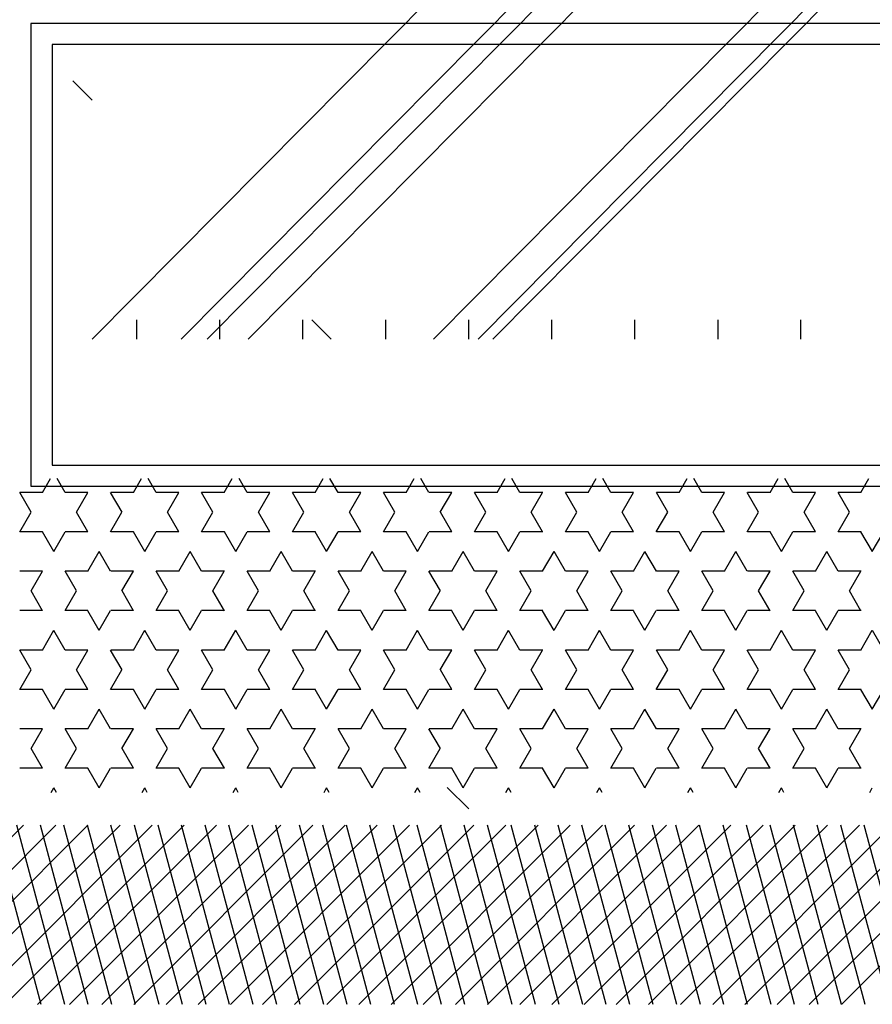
# Model space of a CAD drawing. Header units: millimetres. Extents: x -30782 to 40110, y 35885 to 73818.
# Tile 161 of 166: x 31165 to 32143, y 68543 to 69673. Entities that reach past the tile are written whole.
import ezdxf

# ---------------------------------------------------------------- set-up
doc = ezdxf.new("R2010")
doc.units = ezdxf.units.MM

# ---------------------------------------------------------------- blocks, each defined once
blk = doc.blocks.new('A$C1EFC2E70')
for p, q in [((2421.4, 2157.2), (2216, 2362.6)), ((2421.4, 2120.3), (2216, 2325.7)), ((2421.4, 2083.4), (2216, 2288.8)), ((1296.3, 2255.1), (1296.3, 1227.5)), ((1827.2, 1227.5), (1827.2, 2255.1)), ((2421.4, 2046.5), (2216, 2251.9)), ((2421.4, 2238.5), (2216, 2183.5)), ((1320.7, 2230.7), (1320.7, 1251.9)), ((1802.8, 1251.9), (1802.8, 2230.7)), ((2421.4, 2009.6), (2216, 2215)), ((1658.5, 1740.4), (1184.8, 2209.7)), ((1658.5, 1757.4), (1202, 2209.7)), ((1902, 2192.7), (1879.5, 2205.8)), ((2015.1, 2205.8), (1992.5, 2192.8)), ((2082.8, 2192.7), (2060.2, 2205.8)), ((2421.4, 2211.5), (2216, 2156.5)), ((1902.1, 2192.8), (1879.5, 2179.7)), ((2015, 2179.7), (1992.4, 2192.7)), ((2082.8, 2192.8), (2060.3, 2179.7)), ((2178.3, 2189.7), (2173.1, 2192.7)), ((1834.3, 2179.7), (1818.4, 2188.9)), ((1834.3, 2179.8), (1834.3, 2153.7)), ((1879.5, 2179.8), (1879.5, 2153.7)), ((1947.2, 2166.7), (1924.6, 2179.7)), ((1924.7, 2179.8), (1924.7, 2153.7)), ((1969.9, 2179.7), (1947.3, 2166.7)), ((1969.8, 2179.8), (1969.8, 2153.7)), ((2015, 2179.8), (2015, 2153.7)), ((2060.2, 2179.8), (2060.2, 2153.7)), ((2105.4, 2179.8), (2105.4, 2153.7)), ((2127.9, 2166.7), (2105.4, 2179.7)), ((2150.6, 2179.7), (2128, 2166.7)), ((2150.6, 2179.8), (2150.6, 2153.7)), ((2421.4, 2184.5), (2216, 2129.5)), ((2421.4, 1972.7), (2216, 2178.1)), ((1658.5, 1689.3), (1175.9, 2167.5)), ((1856.9, 2166.7), (1834.4, 2153.6)), ((1879.5, 2153.6), (1856.9, 2166.7)), ((2037.7, 2166.7), (2015.1, 2153.6)), ((2060.2, 2153.6), (2037.6, 2166.7)), ((2421.4, 2157.5), (2216, 2102.5)), ((1924.7, 2153.6), (1902.1, 2140.6)), ((1992.4, 2140.6), (1969.8, 2153.6)), ((2105.4, 2153.6), (2082.8, 2140.6)), ((2173.1, 2140.6), (2150.5, 2153.6)), ((1924.6, 2127.5), (1902, 2140.6)), ((1992.5, 2140.6), (1969.9, 2127.6)), ((2105.4, 2127.5), (2082.8, 2140.6)), ((2173.2, 2140.6), (2150.6, 2127.6)), ((2421.4, 1935.8), (2216, 2141.2)), ((1834.3, 2127.6), (1834.3, 2101.5)), ((1856.9, 2114.5), (1834.3, 2127.5)), ((1879.5, 2127.6), (1856.9, 2114.5)), ((1879.5, 2127.6), (1879.5, 2101.5)), ((1924.7, 2127.6), (1924.7, 2101.5)), ((1969.8, 2127.6), (1969.8, 2101.5)), ((2015, 2127.6), (2015, 2101.5)), ((2037.6, 2114.5), (2015, 2127.5)), ((2060.3, 2127.6), (2037.7, 2114.5)), ((2060.2, 2127.6), (2060.2, 2101.5)), ((2105.4, 2127.6), (2105.4, 2101.5)), ((2150.6, 2127.6), (2150.6, 2101.5)), ((2421.4, 2130.5), (2216, 2075.5)), ((1947.3, 2114.5), (1924.7, 2101.5)), ((1969.8, 2101.5), (1947.2, 2114.5)), ((2128, 2114.5), (2105.4, 2101.5)), ((2150.5, 2101.5), (2127.9, 2114.5)), ((1658.5, 2110.9), (1636.4, 2110.9)), ((1834.4, 2101.5), (1818.4, 2092.2)), ((1902, 2088.4), (1879.5, 2101.5)), ((2015.1, 2101.5), (1992.5, 2088.4)), ((2082.8, 2088.4), (2060.2, 2101.5)), ((2421.4, 1898.9), (2216, 2104.3)), ((2421.4, 2103.5), (2216, 2048.5)), ((2178.3, 2091.4), (2173.2, 2088.4)), ((1834.3, 2075.4), (1818.4, 2084.6)), ((1902.1, 2088.4), (1879.5, 2075.4)), ((2015, 2075.4), (1992.4, 2088.4)), ((2082.8, 2088.4), (2060.3, 2075.4)), ((2178.3, 2085.4), (2173.1, 2088.4)), ((1834.3, 2075.5), (1834.3, 2049.4)), ((1879.5, 2075.5), (1879.5, 2049.4)), ((1947.2, 2062.3), (1924.6, 2075.4)), ((1924.7, 2075.5), (1924.7, 2049.4)), ((1969.9, 2075.4), (1947.3, 2062.3)), ((1969.8, 2075.5), (1969.8, 2049.4)), ((2015, 2075.5), (2015, 2049.4)), ((2060.2, 2075.5), (2060.2, 2049.4)), ((2105.4, 2075.5), (2105.4, 2049.4)), ((2127.9, 2062.3), (2105.4, 2075.4)), ((2150.6, 2075.4), (2128, 2062.3)), ((2150.6, 2075.5), (2150.6, 2049.4)), ((2421.4, 2076.5), (2216, 2021.5)), ((2421.4, 1862.1), (2216, 2067.4)), ((1856.9, 2062.3), (1834.4, 2049.3)), ((1879.5, 2049.3), (1856.9, 2062.3)), ((2037.7, 2062.3), (2015.1, 2049.3)), ((2060.2, 2049.3), (2037.6, 2062.3)), ((1924.7, 2049.3), (1902.1, 2036.3)), ((1992.4, 2036.2), (1969.8, 2049.3)), ((2105.4, 2049.3), (2082.8, 2036.3)), ((2173.1, 2036.2), (2150.5, 2049.3)), ((2421.4, 2049.5), (2216, 1994.5)), ((1924.6, 2023.2), (1902, 2036.2)), ((1992.5, 2036.3), (1969.9, 2023.2)), ((2105.4, 2023.2), (2082.8, 2036.2)), ((2173.2, 2036.3), (2150.6, 2023.2)), ((1834.3, 2023.3), (1834.3, 1997.2)), ((1856.9, 2010.2), (1834.3, 2023.2)), ((1879.5, 2023.2), (1856.9, 2010.2)), ((1879.5, 2023.3), (1879.5, 1997.2)), ((1924.7, 2023.3), (1924.7, 1997.2)), ((1969.8, 2023.3), (1969.8, 1997.2)), ((2015, 2023.3), (2015, 1997.2)), ((2037.6, 2010.2), (2015, 2023.2)), ((2060.3, 2023.2), (2037.7, 2010.2)), ((2060.2, 2023.3), (2060.2, 1997.2)), ((2105.4, 2023.3), (2105.4, 1997.2)), ((2150.6, 2023.3), (2150.6, 1997.2)), ((2421.4, 1825.2), (2216, 2030.6)), ((2421.4, 2022.5), (2216, 1967.4)), ((1658.5, 2015.7), (1636.4, 2015.7)), ((1947.3, 2010.2), (1924.7, 1997.1)), ((1969.8, 1997.1), (1947.2, 2010.2)), ((2128, 2010.2), (2105.4, 1997.1)), ((2150.5, 1997.1), (2127.9, 2010.2)), ((1834.4, 1997.1), (1818.4, 1987.9)), ((1902, 1984.1), (1879.5, 1997.1)), ((2015.1, 1997.1), (1992.5, 1984.1)), ((2082.8, 1984.1), (2060.2, 1997.1)), ((2421.4, 1995.5), (2216, 1940.4)), ((2421.4, 1788.3), (2216, 1993.7)), ((1834.3, 1971), (1818.4, 1980.2)), ((1902.1, 1984.1), (1879.5, 1971.1)), ((2015, 1971), (1992.4, 1984.1)), ((2082.8, 1984.1), (2060.3, 1971.1)), ((2178.3, 1981.1), (2173.1, 1984.1)), ((2178.3, 1987.1), (2173.2, 1984.1)), ((1834.3, 1971.1), (1834.3, 1945)), ((1879.5, 1971.1), (1879.5, 1945)), ((1947.2, 1958), (1924.6, 1971)), ((1924.7, 1971.1), (1924.7, 1945)), ((1969.9, 1971.1), (1947.3, 1958)), ((1969.8, 1971.1), (1969.8, 1945)), ((2015, 1971.1), (2015, 1945)), ((2060.2, 1971.1), (2060.2, 1945)), ((2105.4, 1971.1), (2105.4, 1945)), ((2127.9, 1958), (2105.4, 1971)), ((2150.6, 1971.1), (2128, 1958)), ((2150.6, 1971.1), (2150.6, 1945)), ((2421.4, 1968.5), (2216, 1913.4)), ((1658.5, 1476.6), (1175.9, 1954.8)), ((1856.9, 1958), (1834.4, 1945)), ((1879.5, 1944.9), (1856.9, 1958)), ((2037.7, 1958), (2015.1, 1945)), ((2060.2, 1944.9), (2037.6, 1958)), ((2421.4, 1751.4), (2216, 1956.8)), ((1924.7, 1945), (1902.1, 1931.9)), ((1992.4, 1931.9), (1969.8, 1944.9)), ((2105.4, 1945), (2082.8, 1931.9)), ((2173.1, 1931.9), (2150.5, 1944.9)), ((1924.6, 1918.9), (1902, 1931.9)), ((1992.5, 1931.9), (1969.9, 1918.9)), ((2105.4, 1918.9), (2082.8, 1931.9)), ((2173.2, 1931.9), (2150.6, 1918.9)), ((2421.4, 1941.5), (2216, 1886.4)), ((1658.5, 1920.4), (1636.4, 1920.4)), ((2421.4, 1714.5), (2216, 1919.9)), ((1834.3, 1918.9), (1834.3, 1892.9)), ((1856.9, 1905.8), (1834.3, 1918.9)), ((1879.5, 1918.9), (1856.9, 1905.8)), ((1879.5, 1918.9), (1879.5, 1892.9)), ((1924.7, 1918.9), (1924.7, 1892.9)), ((1969.8, 1918.9), (1969.8, 1892.9)), ((2015, 1918.9), (2015, 1892.9)), ((2037.6, 1905.8), (2015, 1918.9)), ((2060.3, 1918.9), (2037.7, 1905.8)), ((2060.2, 1918.9), (2060.2, 1892.9)), ((2105.4, 1918.9), (2105.4, 1892.9)), ((2150.6, 1918.9), (2150.6, 1892.9)), ((2421.4, 1914.5), (2216, 1859.4)), ((1658.5, 1429.8), (1175.9, 1908)), ((1947.3, 1905.8), (1924.7, 1892.8)), ((1969.8, 1892.8), (1947.2, 1905.8)), ((2128, 1905.8), (2105.4, 1892.8)), ((2150.5, 1892.8), (2127.9, 1905.8)), ((1834.4, 1892.8), (1818.4, 1883.6)), ((1902, 1879.7), (1879.5, 1892.8)), ((2015.1, 1892.8), (1992.5, 1879.8)), ((2082.8, 1879.7), (2060.2, 1892.8)), ((2421.4, 1887.5), (2216, 1832.4)), ((1658.5, 1400), (1175.9, 1878.2)), ((1834.3, 1866.7), (1818.4, 1875.9)), ((1902.1, 1879.8), (1879.5, 1866.7)), ((2015, 1866.7), (1992.4, 1879.7)), ((2082.8, 1879.8), (2060.3, 1866.7)), ((2178.3, 1876.7), (2173.1, 1879.7)), ((2178.3, 1882.7), (2173.2, 1879.8)), ((2421.4, 1677.6), (2216, 1883)), ((1834.3, 1866.8), (1834.3, 1840.7)), ((1879.5, 1866.8), (1879.5, 1840.7)), ((1947.2, 1853.6), (1924.6, 1866.7)), ((1924.7, 1866.8), (1924.7, 1840.7)), ((1969.9, 1866.7), (1947.3, 1853.7)), ((1969.8, 1866.8), (1969.8, 1840.7)), ((2015, 1866.8), (2015, 1840.7)), ((2060.2, 1866.8), (2060.2, 1840.7)), ((2105.4, 1866.8), (2105.4, 1840.7)), ((2127.9, 1853.6), (2105.4, 1866.7)), ((2150.6, 1866.7), (2128, 1853.7)), ((2150.6, 1866.8), (2150.6, 1840.7)), ((1856.9, 1853.7), (1834.4, 1840.6)), ((1879.5, 1840.6), (1856.9, 1853.6)), ((2037.7, 1853.7), (2015.1, 1840.6)), ((2060.2, 1840.6), (2037.6, 1853.6)), ((2421.4, 1860.5), (2216, 1805.4)), ((2421.4, 1640.7), (2216, 1846.1)), ((1924.7, 1840.6), (1902.1, 1827.6)), ((1992.4, 1827.6), (1969.8, 1840.6)), ((2105.4, 1840.6), (2082.8, 1827.6)), ((2173.1, 1827.6), (2150.5, 1840.6)), ((2421.4, 1833.4), (2216, 1778.4)), ((1658.5, 1825.2), (1636.4, 1825.2)), ((1924.6, 1814.5), (1902, 1827.6)), ((1992.5, 1827.6), (1969.9, 1814.5)), ((2105.4, 1814.5), (2082.8, 1827.6)), ((2173.2, 1827.6), (2150.6, 1814.5)), ((1834.3, 1814.6), (1834.3, 1788.5)), ((1856.9, 1801.5), (1834.3, 1814.5)), ((1879.5, 1814.5), (1856.9, 1801.5)), ((1879.5, 1814.6), (1879.5, 1788.5)), ((1924.7, 1814.6), (1924.7, 1788.5)), ((1969.8, 1814.6), (1969.8, 1788.5)), ((2015, 1814.6), (2015, 1788.5)), ((2037.6, 1801.5), (2015, 1814.5)), ((2060.3, 1814.5), (2037.7, 1801.5)), ((2060.2, 1814.6), (2060.2, 1788.5)), ((2105.4, 1814.6), (2105.4, 1788.5)), ((2150.6, 1814.6), (2150.6, 1788.5)), ((2421.4, 1603.8), (2216, 1809.2)), ((1947.3, 1801.5), (1924.7, 1788.5)), ((1969.8, 1788.4), (1947.2, 1801.5)), ((2128, 1801.5), (2105.4, 1788.5)), ((2150.5, 1788.4), (2127.9, 1801.5)), ((2421.4, 1806.4), (2216, 1751.4)), ((1834.4, 1788.5), (1818.4, 1779.2)), ((1902, 1775.4), (1879.5, 1788.4)), ((2015.1, 1788.5), (1992.5, 1775.4)), ((2082.8, 1775.4), (2060.2, 1788.4)), ((1658.5, 1297.9), (1175.9, 1776.1)), ((1902.1, 1775.4), (1879.5, 1762.4)), ((2015, 1762.3), (1992.4, 1775.4)), ((2082.8, 1775.4), (2060.3, 1762.4)), ((2178.3, 1772.4), (2173.1, 1775.4)), ((2178.3, 1778.4), (2173.2, 1775.4)), ((2421.4, 1779.4), (2216, 1724.4)), ((1834.3, 1762.3), (1818.4, 1771.5)), ((1834.3, 1762.4), (1834.3, 1736.3)), ((1879.5, 1762.4), (1879.5, 1736.3)), ((1947.2, 1749.3), (1924.6, 1762.3)), ((1924.7, 1762.4), (1924.7, 1736.3)), ((1969.9, 1762.4), (1947.3, 1749.3)), ((1969.8, 1762.4), (1969.8, 1736.3)), ((2015, 1762.4), (2015, 1736.3)), ((2060.2, 1762.4), (2060.2, 1736.3)), ((2105.4, 1762.4), (2105.4, 1736.3)), ((2127.9, 1749.3), (2105.4, 1762.3)), ((2150.6, 1762.4), (2128, 1749.3)), ((2150.6, 1762.4), (2150.6, 1736.3)), ((2421.4, 1566.9), (2216, 1772.3)), ((2421.4, 1752.4), (2216, 1697.4)), ((1856.9, 1749.3), (1834.4, 1736.3)), ((1879.5, 1736.3), (1856.9, 1749.3)), ((2037.7, 1749.3), (2015.1, 1736.3)), ((2060.2, 1736.3), (2037.6, 1749.3)), ((1658.5, 1729.9), (1636.4, 1729.9)), ((1924.7, 1736.3), (1902.1, 1723.2)), ((1992.4, 1723.2), (1969.8, 1736.3)), ((2105.4, 1736.3), (2082.8, 1723.2)), ((2173.1, 1723.2), (2150.5, 1736.3)), ((2197.3, 1729.9), (2172.5, 1705.1)), ((2421.4, 1530), (2216, 1735.4)), ((1924.6, 1710.2), (1902, 1723.2)), ((1992.5, 1723.2), (1969.9, 1710.2)), ((2105.4, 1710.2), (2082.8, 1723.2)), ((2173.2, 1723.2), (2150.6, 1710.2)), ((2421.4, 1725.4), (2216, 1670.4)), ((1834.3, 1710.3), (1834.3, 1684.2)), ((1856.9, 1697.1), (1834.3, 1710.2)), ((1879.5, 1710.2), (1856.9, 1697.2)), ((1879.5, 1710.3), (1879.5, 1684.2)), ((1924.7, 1710.3), (1924.7, 1684.2)), ((1969.8, 1710.3), (1969.8, 1684.2)), ((2015, 1710.3), (2015, 1684.2)), ((2037.6, 1697.1), (2015, 1710.2)), ((2060.3, 1710.2), (2037.7, 1697.2)), ((2060.2, 1710.3), (2060.2, 1684.2)), ((2105.4, 1710.3), (2105.4, 1684.2)), ((2150.6, 1710.3), (2150.6, 1684.2)), ((1947.3, 1697.2), (1924.7, 1684.1)), ((1969.8, 1684.1), (1947.2, 1697.1)), ((2128, 1697.2), (2105.4, 1684.1)), ((2150.5, 1684.1), (2127.9, 1697.1)), ((2421.4, 1493.2), (2216, 1698.5)), ((2421.4, 1698.4), (2216, 1643.4)), ((1834.4, 1684.1), (1818.4, 1674.9)), ((1902, 1671.1), (1879.5, 1684.1)), ((2015.1, 1684.1), (1992.5, 1671.1)), ((2082.8, 1671.1), (2060.2, 1684.1)), ((2178.3, 1674), (2173.2, 1671.1)), ((2421.4, 1671.4), (2216, 1616.4)), ((1834.3, 1658), (1818.4, 1667.2)), ((1902.1, 1671.1), (1879.5, 1658)), ((2015, 1658), (1992.4, 1671.1)), ((2082.8, 1671.1), (2060.3, 1658)), ((2178.3, 1668), (2173.1, 1671.1)), ((2421.4, 1456.3), (2216, 1661.7)), ((1834.3, 1658.1), (1834.3, 1632)), ((1879.5, 1658.1), (1879.5, 1632)), ((1947.2, 1645), (1924.6, 1658)), ((1924.7, 1658.1), (1924.7, 1632)), ((1969.9, 1658), (1947.3, 1645)), ((1969.8, 1658.1), (1969.8, 1632)), ((2015, 1658.1), (2015, 1632)), ((2060.2, 1658.1), (2060.2, 1632)), ((2105.4, 1658.1), (2105.4, 1632)), ((2127.9, 1645), (2105.4, 1658)), ((2150.6, 1658), (2128, 1645)), ((2150.6, 1658.1), (2150.6, 1632)), ((1856.9, 1645), (1834.4, 1631.9)), ((1879.5, 1631.9), (1856.9, 1645)), ((2037.7, 1645), (2015.1, 1631.9)), ((2060.2, 1631.9), (2037.6, 1645)), ((2421.4, 1644.4), (2216, 1589.4)), ((1658.5, 1634.7), (1636.4, 1634.7)), ((1924.7, 1631.9), (1902.1, 1618.9)), ((1992.4, 1618.9), (1969.8, 1631.9)), ((2105.4, 1631.9), (2082.8, 1618.9)), ((2173.1, 1618.9), (2150.5, 1631.9)), ((1924.6, 1605.8), (1902, 1618.9)), ((1992.5, 1618.9), (1969.9, 1605.9)), ((2105.4, 1605.8), (2082.8, 1618.9)), ((2173.2, 1618.9), (2150.6, 1605.9)), ((2421.4, 1419.4), (2216, 1624.8)), ((2421.4, 1617.4), (2216, 1562.4)), ((1834.3, 1605.9), (1834.3, 1579.8)), ((1856.9, 1592.8), (1834.3, 1605.8)), ((1879.5, 1605.9), (1856.9, 1592.8)), ((1879.5, 1605.9), (1879.5, 1579.8)), ((1924.7, 1605.9), (1924.7, 1579.8)), ((1969.8, 1605.9), (1969.8, 1579.8)), ((2015, 1605.9), (2015, 1579.8)), ((2037.6, 1592.8), (2015, 1605.8)), ((2060.3, 1605.9), (2037.7, 1592.8)), ((2060.2, 1605.9), (2060.2, 1579.8)), ((2105.4, 1605.9), (2105.4, 1579.8)), ((2150.6, 1605.9), (2150.6, 1579.8)), ((1947.3, 1592.8), (1924.7, 1579.8)), ((1969.8, 1579.8), (1947.2, 1592.8)), ((2128, 1592.8), (2105.4, 1579.8)), ((2150.5, 1579.8), (2127.9, 1592.8)), ((2421.4, 1590.4), (2216, 1535.4)), ((2421.4, 1382.5), (2216, 1587.9)), ((1658.5, 1572.1), (1636.4, 1549.9)), ((1834.4, 1579.8), (1818.4, 1570.5)), ((1902, 1566.7), (1879.5, 1579.8)), ((2015.1, 1579.8), (1992.5, 1566.7)), ((2082.8, 1566.7), (2060.2, 1579.8)), ((2178.3, 1569.7), (2173.2, 1566.7)), ((1834.3, 1553.7), (1818.4, 1562.9)), ((1902.1, 1566.7), (1879.5, 1553.7)), ((2015, 1553.7), (1992.4, 1566.7)), ((2082.8, 1566.7), (2060.3, 1553.7)), ((2178.3, 1563.7), (2173.1, 1566.7)), ((2421.4, 1563.4), (2216, 1508.4)), ((1834.3, 1553.8), (1834.3, 1527.7)), ((1879.5, 1553.8), (1879.5, 1527.7)), ((1947.2, 1540.6), (1924.6, 1553.7)), ((1924.7, 1553.8), (1924.7, 1527.7)), ((1969.9, 1553.7), (1947.3, 1540.7)), ((1969.8, 1553.8), (1969.8, 1527.7)), ((2015, 1553.8), (2015, 1527.7)), ((2060.2, 1553.8), (2060.2, 1527.7)), ((2105.4, 1553.8), (2105.4, 1527.7)), ((2127.9, 1540.6), (2105.4, 1553.7)), ((2150.6, 1553.7), (2128, 1540.7)), ((2150.6, 1553.8), (2150.6, 1527.7)), ((2421.4, 1345.6), (2216, 1551)), ((1658.5, 1539.4), (1636.4, 1539.4)), ((1856.9, 1540.7), (1834.4, 1527.6)), ((1879.5, 1527.6), (1856.9, 1540.6)), ((2037.7, 1540.7), (2015.1, 1527.6)), ((2060.2, 1527.6), (2037.6, 1540.6)), ((2421.4, 1536.4), (2216, 1481.4)), ((1924.7, 1527.6), (1902.1, 1514.6)), ((1992.4, 1514.5), (1969.8, 1527.6)), ((2105.4, 1527.6), (2082.8, 1514.6)), ((2173.1, 1514.5), (2150.5, 1527.6)), ((1924.6, 1501.5), (1902, 1514.5)), ((1992.5, 1514.6), (1969.9, 1501.5)), ((2105.4, 1501.5), (2082.8, 1514.5)), ((2173.2, 1514.6), (2150.6, 1501.5)), ((2421.4, 1308.7), (2216, 1514.1)), ((2421.4, 1509.4), (2216, 1454.4)), ((1834.3, 1501.6), (1834.3, 1475.5)), ((1856.9, 1488.5), (1834.3, 1501.5)), ((1879.5, 1501.5), (1856.9, 1488.5)), ((1879.5, 1501.6), (1879.5, 1475.5)), ((1924.7, 1501.6), (1924.7, 1475.5)), ((1969.8, 1501.6), (1969.8, 1475.5)), ((2015, 1501.6), (2015, 1475.5)), ((2037.6, 1488.5), (2015, 1501.5)), ((2060.3, 1501.5), (2037.7, 1488.5)), ((2060.2, 1501.6), (2060.2, 1475.5)), ((2105.4, 1501.6), (2105.4, 1475.5)), ((2150.6, 1501.6), (2150.6, 1475.5)), ((1947.3, 1488.5), (1924.7, 1475.4)), ((1969.8, 1475.4), (1947.2, 1488.5)), ((2128, 1488.5), (2105.4, 1475.4)), ((2150.5, 1475.4), (2127.9, 1488.5)), ((2421.4, 1482.4), (2216, 1427.3)), ((1834.4, 1475.4), (1818.4, 1466.2)), ((1902, 1462.4), (1879.5, 1475.4)), ((2015.1, 1475.4), (1992.5, 1462.4)), ((2082.8, 1462.4), (2060.2, 1475.4)), ((2421.4, 1271.8), (2216, 1477.2)), ((1834.3, 1449.3), (1818.4, 1458.5)), ((1902.1, 1462.4), (1879.5, 1449.4)), ((2015, 1449.3), (1992.4, 1462.4)), ((2082.8, 1462.4), (2060.3, 1449.4)), ((2178.3, 1459.4), (2173.1, 1462.4)), ((2178.3, 1465.4), (2173.2, 1462.4)), ((1834.3, 1449.4), (1834.3, 1423.3)), ((1879.5, 1449.4), (1879.5, 1423.3)), ((1947.2, 1436.3), (1924.6, 1449.3)), ((1924.7, 1449.4), (1924.7, 1423.3)), ((1969.9, 1449.4), (1947.3, 1436.3)), ((1969.8, 1449.4), (1969.8, 1423.3)), ((2015, 1449.4), (2015, 1423.3)), ((2060.2, 1449.4), (2060.2, 1423.3)), ((2105.4, 1449.4), (2105.4, 1423.3)), ((2127.9, 1436.3), (2105.4, 1449.3)), ((2150.6, 1449.4), (2128, 1436.3)), ((2150.6, 1449.4), (2150.6, 1423.3)), ((2421.4, 1455.4), (2216, 1400.3)), ((1658.5, 1444.2), (1636.4, 1444.2)), ((1856.9, 1436.3), (1834.4, 1423.3)), ((1879.5, 1423.2), (1856.9, 1436.3)), ((2037.7, 1436.3), (2015.1, 1423.3)), ((2060.2, 1423.2), (2037.6, 1436.3)), ((2421.4, 1234.9), (2216, 1440.3)), ((1924.7, 1423.3), (1902.1, 1410.2)), ((1992.4, 1410.2), (1969.8, 1423.2)), ((2105.4, 1423.3), (2082.8, 1410.2)), ((2173.1, 1410.2), (2150.5, 1423.2)), ((2421.4, 1428.4), (2216, 1373.3)), ((1924.6, 1397.2), (1902, 1410.2)), ((1992.5, 1410.2), (1969.9, 1397.2)), ((2105.4, 1397.2), (2082.8, 1410.2)), ((2173.2, 1410.2), (2150.6, 1397.2)), ((2421.4, 1198), (2216, 1403.4)), ((2421.4, 1401.4), (2216, 1346.3)), ((1834.3, 1397.2), (1834.3, 1371.2)), ((1856.9, 1384.1), (1834.3, 1397.2)), ((1879.5, 1397.2), (1856.9, 1384.1)), ((1879.5, 1397.2), (1879.5, 1371.2)), ((1924.7, 1397.2), (1924.7, 1371.2)), ((1969.8, 1397.2), (1969.8, 1371.2)), ((2015, 1397.2), (2015, 1371.2)), ((2037.6, 1384.1), (2015, 1397.2)), ((2060.3, 1397.2), (2037.7, 1384.1)), ((2060.2, 1397.2), (2060.2, 1371.2)), ((2105.4, 1397.2), (2105.4, 1371.2)), ((2150.6, 1397.2), (2150.6, 1371.2)), ((1947.3, 1384.1), (1924.7, 1371.1)), ((1969.8, 1371.1), (1947.2, 1384.1)), ((2128, 1384.1), (2105.4, 1371.1)), ((2150.5, 1371.1), (2127.9, 1384.1)), ((1834.4, 1371.1), (1818.4, 1361.9)), ((1902, 1358), (1879.5, 1371.1)), ((2015.1, 1371.1), (1992.5, 1358.1)), ((2082.8, 1358), (2060.2, 1371.1)), ((2421.4, 1374.4), (2216, 1319.3)), ((2421.4, 1161.1), (2216, 1366.5)), ((1902.1, 1358.1), (1879.5, 1345)), ((2015, 1345), (1992.4, 1358)), ((2082.8, 1358.1), (2060.3, 1345)), ((2178.3, 1355), (2173.1, 1358)), ((2178.3, 1361), (2173.2, 1358.1)), ((1658.5, 1348.9), (1636.4, 1348.9)), ((1834.3, 1345), (1818.4, 1354.2)), ((1834.3, 1345.1), (1834.3, 1319)), ((1879.5, 1345.1), (1879.5, 1319)), ((1947.2, 1331.9), (1924.6, 1345)), ((1924.7, 1345.1), (1924.7, 1319)), ((1969.9, 1345), (1947.3, 1332)), ((1969.8, 1345.1), (1969.8, 1319)), ((2015, 1345.1), (2015, 1319)), ((2060.2, 1345.1), (2060.2, 1319)), ((2105.4, 1345.1), (2105.4, 1319)), ((2127.9, 1331.9), (2105.4, 1345)), ((2150.6, 1345), (2128, 1332)), ((2150.6, 1345.1), (2150.6, 1319)), ((2421.4, 1347.4), (2216, 1292.3)), ((1856.9, 1332), (1834.4, 1318.9)), ((1879.5, 1318.9), (1856.9, 1331.9)), ((2037.7, 1332), (2015.1, 1318.9)), ((2060.2, 1318.9), (2037.6, 1331.9)), ((2421.4, 1124.3), (2216, 1329.7)), ((1924.7, 1318.9), (1902.1, 1305.9)), ((1992.4, 1305.9), (1969.8, 1318.9)), ((2105.4, 1318.9), (2082.8, 1305.9)), ((2173.1, 1305.9), (2150.5, 1318.9)), ((2421.4, 1320.3), (2216, 1265.3)), ((1924.6, 1292.8), (1902, 1305.9)), ((1992.5, 1305.9), (1969.9, 1292.8)), ((2105.4, 1292.8), (2082.8, 1305.9)), ((2173.2, 1305.9), (2150.6, 1292.8)), ((1384.2, 1297.7), (1362, 1275.5)), ((1834.3, 1292.9), (1834.3, 1266.8)), ((1856.9, 1279.8), (1834.3, 1292.8)), ((1879.5, 1292.8), (1856.9, 1279.8)), ((1879.5, 1292.9), (1879.5, 1266.8)), ((1924.7, 1292.9), (1924.7, 1266.8)), ((1969.8, 1292.9), (1969.8, 1266.8)), ((2015, 1292.9), (2015, 1266.8)), ((2037.6, 1279.8), (2015, 1292.8)), ((2060.3, 1292.8), (2037.7, 1279.8)), ((2060.2, 1292.9), (2060.2, 1266.8)), ((2105.4, 1292.9), (2105.4, 1266.8)), ((2150.6, 1292.9), (2150.6, 1266.8)), ((2421.4, 1293.3), (2216, 1238.3)), ((2421.4, 1087.4), (2216, 1292.8)), ((1947.3, 1279.8), (1924.7, 1266.8)), ((1969.8, 1266.7), (1947.2, 1279.8)), ((2128, 1279.8), (2105.4, 1266.8)), ((2150.5, 1266.7), (2127.9, 1279.8)), ((1834.4, 1266.8), (1818.4, 1257.5)), ((1902, 1253.7), (1879.5, 1266.7)), ((2015.1, 1266.8), (1992.5, 1253.7)), ((2082.8, 1253.7), (2060.2, 1266.7)), ((2421.4, 1266.3), (2216, 1211.3)), ((1902.1, 1253.7), (1879.5, 1240.7)), ((2015, 1240.7), (1992.4, 1253.7)), ((2082.8, 1253.7), (2060.3, 1240.7)), ((2178.3, 1250.7), (2173.1, 1253.7)), ((2178.3, 1256.7), (2173.2, 1253.7)), ((2421.4, 1050.5), (2216, 1255.9)), ((1320.7, 1251.9), (1802.8, 1251.9)), ((1834.3, 1240.7), (1818.4, 1249.8)), ((1834.3, 1240.7), (1834.3, 1214.6)), ((1879.5, 1240.7), (1879.5, 1214.6)), ((1947.2, 1227.6), (1924.6, 1240.7)), ((1924.7, 1240.7), (1924.7, 1214.6)), ((1969.9, 1240.7), (1947.3, 1227.6)), ((1969.8, 1240.7), (1969.8, 1214.6)), ((2015, 1240.7), (2015, 1214.6)), ((2060.2, 1240.7), (2060.2, 1214.6)), ((2105.4, 1240.7), (2105.4, 1214.6)), ((2127.9, 1227.6), (2105.4, 1240.7)), ((2150.6, 1240.7), (2128, 1227.6)), ((2150.6, 1240.7), (2150.6, 1214.6)), ((2421.4, 1239.3), (2216, 1184.3)), ((1296.3, 1227.5), (1827.2, 1227.5)), ((1856.9, 1227.6), (1834.4, 1214.6)), ((1879.5, 1214.6), (1856.9, 1227.6)), ((2037.7, 1227.6), (2015.1, 1214.6)), ((2060.2, 1214.6), (2037.6, 1227.6)), ((2421.4, 1013.6), (2216, 1219))]:
    blk.add_line(p, q)

msp = doc.modelspace()

# ---------------------------------------------------------------- block references
at = {"rotation": 270}
msp.add_blockref('A$C1EFC2E70', (29950.2, 70964.7), dxfattribs=at)

doc.saveas('drawing.dxf')
